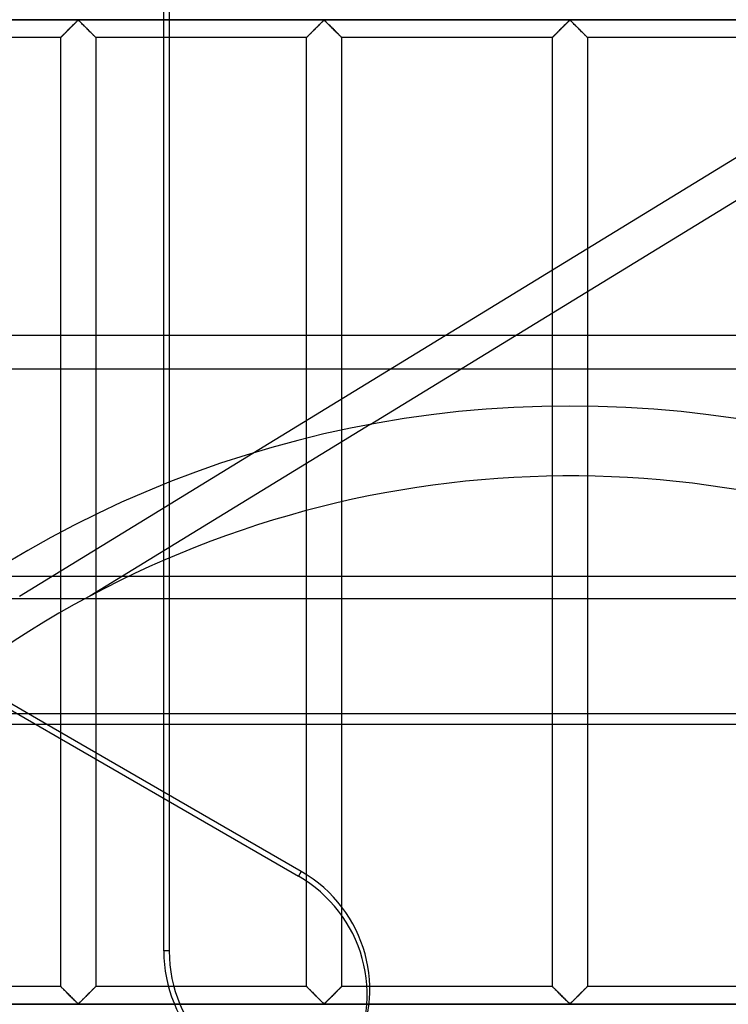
# Model space of a CAD drawing. Header units: millimetres. Extents: x -455 to 455, y -455 to 455.
# Tile 42 of 57: x -79 to 23, y 70 to 211. Entities that reach past the tile are written whole.
import ezdxf

# ---------------------------------------------------------------- set-up
doc = ezdxf.new("R2010")
doc.units = ezdxf.units.MM
doc.layers.add('MAIN-1', color=7, linetype='Continuous')
doc.layers.add('MAIN-2', color=7, linetype='Continuous')

msp = doc.modelspace()

# ---------------------------------------------------------------- linework, layer by layer
at = {"layer": 'MAIN-1'}
for p, q in [((-58.17, 166.07), (-58.17, 221.87)), ((-57.39, 221.87), (-57.39, 166.07)), ((-58.17, 211.25), (-249.55, 211.25)), ((-71.81, 209.86), (-71.71, 209.95)), ((-71.71, 209.95), (-71.61, 210.05)), ((-71.61, 210.05), (-71.52, 210.15)), ((-71.52, 210.15), (-71.42, 210.24)), ((-71.42, 210.24), (-71.32, 210.34)), ((-71.32, 210.34), (-71.23, 210.43)), ((-71.23, 210.43), (-71.14, 210.53)), ((-71.14, 210.53), (-71.04, 210.62)), ((-71.04, 210.62), (-70.95, 210.71)), ((-70.95, 210.71), (-70.87, 210.79)), ((-70.87, 210.79), (-70.78, 210.88)), ((-70.78, 210.88), (-70.7, 210.96)), ((-70.7, 210.96), (-70.62, 211.03)), ((-70.62, 211.03), (-70.55, 211.1)), ((-70.55, 211.1), (-70.47, 211.16)), ((-70.47, 211.16), (-70.36, 211.16)), ((-70.36, 211.16), (-70.28, 211.1)), ((-70.28, 211.1), (-70.21, 211.03)), ((-70.21, 211.03), (-70.13, 210.96)), ((-70.13, 210.96), (-70.05, 210.88)), ((-70.05, 210.88), (-69.97, 210.79)), ((-69.97, 210.79), (-69.88, 210.71)), ((-69.88, 210.71), (-69.79, 210.62)), ((-69.79, 210.62), (-69.7, 210.53)), ((-69.7, 210.53), (-69.6, 210.43)), ((-69.6, 210.43), (-69.51, 210.34)), ((-69.51, 210.34), (-69.41, 210.24)), ((-69.41, 210.24), (-69.32, 210.15)), ((-69.32, 210.15), (-69.22, 210.05)), ((-69.22, 210.05), (-69.12, 209.95)), ((-69.12, 209.95), (-69.03, 209.86)), ((-72.92, 208.75), (-103.13, 208.75)), ((-72.92, 208.75), (-72.91, 208.75)), ((-72.92, 166.07), (-72.92, 208.75)), ((-72.91, 208.75), (-72.9, 208.77)), ((-72.9, 208.77), (-72.88, 208.79)), ((-72.88, 208.79), (-72.84, 208.82)), ((-72.84, 208.82), (-72.81, 208.86)), ((-72.81, 208.86), (-72.76, 208.91)), ((-72.76, 208.91), (-72.7, 208.96)), ((-72.7, 208.96), (-72.64, 209.02)), ((-72.64, 209.02), (-72.57, 209.09)), ((-72.57, 209.09), (-72.5, 209.16)), ((-72.5, 209.16), (-72.42, 209.24)), ((-72.42, 209.24), (-72.34, 209.32)), ((-72.34, 209.32), (-72.26, 209.41)), ((-72.26, 209.41), (-72.17, 209.49)), ((-72.17, 209.49), (-72.08, 209.58)), ((-72.08, 209.58), (-71.99, 209.67)), ((-71.99, 209.67), (-71.9, 209.76)), ((-71.9, 209.76), (-71.81, 209.86)), ((-69.03, 209.86), (-68.93, 209.76)), ((-68.93, 209.76), (-68.84, 209.67)), ((-68.84, 209.67), (-68.75, 209.58)), ((-68.75, 209.58), (-68.66, 209.49)), ((-68.66, 209.49), (-68.57, 209.41)), ((-68.57, 209.41), (-68.49, 209.32)), ((-68.49, 209.32), (-68.41, 209.24)), ((-68.41, 209.24), (-68.33, 209.16)), ((-68.33, 209.16), (-68.26, 209.09)), ((-68.26, 209.09), (-68.19, 209.02)), ((-68.19, 209.02), (-68.13, 208.96)), ((-68.13, 208.96), (-68.08, 208.91)), ((-68.08, 208.91), (-68.03, 208.86)), ((-68.03, 208.86), (-67.99, 208.82)), ((-67.99, 208.82), (-67.96, 208.79)), ((-67.96, 208.79), (-67.94, 208.77)), ((-67.94, 208.77), (-67.92, 208.75)), ((-67.92, 208.75), (-67.92, 166.07)), ((-67.92, 208.75), (-67.92, 208.75)), ((-58.17, 208.75), (-67.92, 208.75)), ((387.5, 166.07), (-387.5, 166.07)), ((-387.5, 131.63), (387.5, 131.63)), ((387.5, 110.44), (-387.5, 110.44)), ((-58.17, 100.75), (-74.94, 110.44)), ((-58.17, 78.01), (-58.17, 110.44)), ((-57.39, 110.44), (-57.39, 78.01)), ((-57.39, 78.01), (-58.17, 78.01))]:
    msp.add_line(p, q, dxfattribs=at)
for centre, major_axis, start_param, end_param in [((-38.91, 78.01), (0, 19.5), 1.570796, 3.141593), ((-38.13, 78.01), (0, -19.5), -1.570796, 0)]:
    msp.add_ellipse(centre, major_axis=major_axis, ratio=0.987688, start_param=start_param, end_param=end_param, dxfattribs=at)
at = {"layer": 'MAIN-2'}
for p, q in [((-300.85, 239.96), (-38.86, 88.71)), ((-45.39, 149.25), (58.17, 212.61)), ((-422.5, 211.25), (422.5, 211.25)), ((-71.69, 209.98), (-71.76, 209.91)), ((-71.62, 210.05), (-71.69, 209.98)), ((-71.55, 210.12), (-71.62, 210.05)), ((-71.48, 210.18), (-71.55, 210.12)), ((-71.41, 210.25), (-71.48, 210.18)), ((-71.34, 210.32), (-71.41, 210.25)), ((-71.28, 210.39), (-71.34, 210.32)), ((-71.21, 210.46), (-71.28, 210.39)), ((-71.14, 210.52), (-71.21, 210.46)), ((-71.08, 210.59), (-71.14, 210.52)), ((-71.01, 210.65), (-71.08, 210.59)), ((-70.95, 210.72), (-71.01, 210.65)), ((-70.88, 210.78), (-70.95, 210.72)), ((-70.82, 210.84), (-70.88, 210.78)), ((-70.76, 210.89), (-70.82, 210.84)), ((-70.71, 210.95), (-70.76, 210.89)), ((-70.65, 211), (-70.71, 210.95)), ((-70.6, 211.06), (-70.65, 211)), ((-70.54, 211.1), (-70.6, 211.06)), ((-70.49, 211.15), (-70.54, 211.1)), ((-70.42, 211.18), (-70.49, 211.15)), ((-70.3, 211.12), (-70.42, 211.18)), ((-70.21, 211.03), (-70.3, 211.12)), ((-70.11, 210.94), (-70.21, 211.03)), ((-70.01, 210.84), (-70.11, 210.94)), ((-69.91, 210.73), (-70.01, 210.84)), ((-69.79, 210.62), (-69.91, 210.73)), ((-69.68, 210.51), (-69.79, 210.62)), ((-69.56, 210.39), (-69.68, 210.51)), ((-69.45, 210.28), (-69.56, 210.39)), ((-69.33, 210.16), (-69.45, 210.28)), ((-69.21, 210.04), (-69.33, 210.16)), ((-69.09, 209.92), (-69.21, 210.04)), ((66, 211.25), (-58.17, 211.25)), ((-36.6, 209.86), (-36.5, 209.95)), ((-36.48, 209.98), (-36.55, 209.91)), ((-36.5, 209.95), (-36.41, 210.05)), ((-36.41, 210.05), (-36.48, 209.98)), ((-36.41, 210.05), (-36.31, 210.15)), ((-36.34, 210.12), (-36.41, 210.05)), ((-36.27, 210.18), (-36.34, 210.12)), ((-36.31, 210.15), (-36.21, 210.24)), ((-36.2, 210.25), (-36.27, 210.18)), ((-36.21, 210.24), (-36.12, 210.34)), ((-36.13, 210.32), (-36.2, 210.25)), ((-36.07, 210.39), (-36.13, 210.32)), ((-36.12, 210.34), (-36.02, 210.43)), ((-36, 210.46), (-36.07, 210.39)), ((-36.02, 210.43), (-35.93, 210.53)), ((-35.93, 210.52), (-36, 210.46)), ((-35.93, 210.53), (-35.84, 210.62)), ((-35.87, 210.59), (-35.93, 210.52)), ((-35.8, 210.65), (-35.87, 210.59)), ((-35.84, 210.62), (-35.75, 210.71)), ((-35.74, 210.72), (-35.8, 210.65)), ((-35.75, 210.71), (-35.66, 210.79)), ((-35.68, 210.78), (-35.74, 210.72)), ((-35.62, 210.84), (-35.68, 210.78)), ((-35.66, 210.79), (-35.57, 210.88)), ((-35.56, 210.89), (-35.62, 210.84)), ((-35.57, 210.88), (-35.49, 210.96)), ((-35.5, 210.95), (-35.56, 210.89)), ((-35.44, 211), (-35.5, 210.95)), ((-35.49, 210.96), (-35.42, 211.03)), ((-35.39, 211.06), (-35.44, 211)), ((-35.42, 211.03), (-35.34, 211.1)), ((-35.34, 211.1), (-35.39, 211.06)), ((-35.34, 211.1), (-35.26, 211.16)), ((-35.28, 211.15), (-35.34, 211.1)), ((-35.21, 211.18), (-35.28, 211.15)), ((-35.26, 211.16), (-35.15, 211.16)), ((-35.09, 211.12), (-35.21, 211.18)), ((-35.15, 211.16), (-35.07, 211.1)), ((-35, 211.03), (-35.09, 211.12)), ((-35.07, 211.1), (-35, 211.03)), ((-35, 211.03), (-34.92, 210.96)), ((-34.9, 210.94), (-35, 211.03)), ((-34.92, 210.96), (-34.84, 210.88)), ((-34.8, 210.84), (-34.9, 210.94)), ((-34.84, 210.88), (-34.76, 210.79)), ((-34.7, 210.73), (-34.8, 210.84)), ((-34.76, 210.79), (-34.67, 210.71)), ((-34.59, 210.62), (-34.7, 210.73)), ((-34.67, 210.71), (-34.58, 210.62)), ((-34.47, 210.51), (-34.59, 210.62)), ((-34.58, 210.62), (-34.49, 210.53)), ((-34.49, 210.53), (-34.39, 210.43)), ((-34.35, 210.39), (-34.47, 210.51)), ((-34.39, 210.43), (-34.3, 210.34)), ((-34.24, 210.28), (-34.35, 210.39)), ((-34.3, 210.34), (-34.2, 210.24)), ((-34.12, 210.16), (-34.24, 210.28)), ((-34.2, 210.24), (-34.11, 210.15)), ((-34, 210.04), (-34.12, 210.16)), ((-34.11, 210.15), (-34.01, 210.05)), ((-34.01, 210.05), (-33.91, 209.95)), ((-33.88, 209.92), (-34, 210.04)), ((-33.91, 209.95), (-33.82, 209.86)), ((-1.39, 209.86), (-1.29, 209.95)), ((-1.27, 209.98), (-1.34, 209.91)), ((-1.29, 209.95), (-1.2, 210.05)), ((-1.2, 210.05), (-1.27, 209.98)), ((-1.2, 210.05), (-1.1, 210.15)), ((-1.13, 210.12), (-1.2, 210.05)), ((-1.06, 210.18), (-1.13, 210.12)), ((-1.1, 210.15), (-1, 210.24)), ((-0.99, 210.25), (-1.06, 210.18)), ((-1, 210.24), (-0.91, 210.34)), ((-0.93, 210.32), (-0.99, 210.25)), ((-0.86, 210.39), (-0.93, 210.32)), ((-0.91, 210.34), (-0.81, 210.43)), ((-0.79, 210.46), (-0.86, 210.39)), ((-0.81, 210.43), (-0.72, 210.53)), ((-0.73, 210.52), (-0.79, 210.46)), ((-0.66, 210.59), (-0.73, 210.52)), ((-0.72, 210.53), (-0.63, 210.62)), ((-0.59, 210.65), (-0.66, 210.59)), ((-0.63, 210.62), (-0.54, 210.71)), ((-0.53, 210.72), (-0.59, 210.65)), ((-0.54, 210.71), (-0.45, 210.79)), ((-0.47, 210.78), (-0.53, 210.72)), ((-0.41, 210.84), (-0.47, 210.78)), ((-0.45, 210.79), (-0.37, 210.88)), ((-0.35, 210.89), (-0.41, 210.84)), ((-0.37, 210.88), (-0.29, 210.96)), ((-0.29, 210.95), (-0.35, 210.89)), ((-0.29, 210.96), (-0.21, 211.03)), ((-0.23, 211), (-0.29, 210.95)), ((-0.18, 211.06), (-0.23, 211)), ((-0.21, 211.03), (-0.13, 211.1)), ((-0.13, 211.1), (-0.18, 211.06)), ((-0.13, 211.1), (-0.06, 211.16)), ((-0.07, 211.15), (-0.13, 211.1)), ((0, 211.18), (-0.07, 211.15)), ((-0.06, 211.16), (0.06, 211.16)), ((0.11, 211.12), (0, 211.18)), ((0.06, 211.16), (0.13, 211.1)), ((0.21, 211.03), (0.11, 211.12)), ((0.13, 211.1), (0.21, 211.03)), ((0.21, 211.03), (0.29, 210.96)), ((0.3, 210.94), (0.21, 211.03)), ((0.29, 210.96), (0.37, 210.88)), ((0.4, 210.84), (0.3, 210.94)), ((0.37, 210.88), (0.45, 210.79)), ((0.51, 210.73), (0.4, 210.84)), ((0.45, 210.79), (0.54, 210.71)), ((0.62, 210.62), (0.51, 210.73)), ((0.54, 210.71), (0.63, 210.62)), ((0.74, 210.51), (0.62, 210.62)), ((0.63, 210.62), (0.72, 210.53)), ((0.72, 210.53), (0.81, 210.43)), ((0.85, 210.39), (0.74, 210.51)), ((0.81, 210.43), (0.91, 210.34)), ((0.97, 210.28), (0.85, 210.39)), ((0.91, 210.34), (1, 210.24)), ((1.09, 210.16), (0.97, 210.28)), ((1, 210.24), (1.1, 210.15)), ((1.21, 210.04), (1.09, 210.16)), ((1.1, 210.15), (1.2, 210.05)), ((1.2, 210.05), (1.29, 209.95)), ((1.33, 209.92), (1.21, 210.04)), ((1.29, 209.95), (1.39, 209.86)), ((-72.91, 208.75), (-72.92, 208.75)), ((-72.9, 208.77), (-72.91, 208.76)), ((-72.91, 208.76), (-72.91, 208.75)), ((-72.88, 208.79), (-72.9, 208.77)), ((-72.86, 208.81), (-72.88, 208.79)), ((-72.83, 208.83), (-72.86, 208.81)), ((-72.81, 208.86), (-72.83, 208.83)), ((-72.77, 208.89), (-72.81, 208.86)), ((-72.74, 208.93), (-72.77, 208.89)), ((-72.7, 208.97), (-72.74, 208.93)), ((-72.65, 209.01), (-72.7, 208.97)), ((-72.61, 209.06), (-72.65, 209.01)), ((-72.56, 209.11), (-72.61, 209.06)), ((-72.5, 209.16), (-72.56, 209.11)), ((-72.45, 209.22), (-72.5, 209.16)), ((-72.39, 209.27), (-72.45, 209.22)), ((-72.33, 209.33), (-72.39, 209.27)), ((-72.27, 209.39), (-72.33, 209.33)), ((-72.21, 209.45), (-72.27, 209.39)), ((-72.15, 209.51), (-72.21, 209.45)), ((-72.09, 209.58), (-72.15, 209.51)), ((-72.02, 209.64), (-72.09, 209.58)), ((-71.96, 209.71), (-72.02, 209.64)), ((-71.89, 209.77), (-71.96, 209.71)), ((-71.82, 209.84), (-71.89, 209.77)), ((-71.76, 209.91), (-71.82, 209.84)), ((-68.97, 209.8), (-69.09, 209.92)), ((-68.85, 209.68), (-68.97, 209.8)), ((-68.74, 209.57), (-68.85, 209.68)), ((-68.63, 209.46), (-68.74, 209.57)), ((-68.52, 209.36), (-68.63, 209.46)), ((-68.42, 209.25), (-68.52, 209.36)), ((-68.33, 209.16), (-68.42, 209.25)), ((-68.24, 209.07), (-68.33, 209.16)), ((-68.16, 208.99), (-68.24, 209.07)), ((-68.09, 208.92), (-68.16, 208.99)), ((-68.03, 208.86), (-68.09, 208.92)), ((-67.98, 208.81), (-68.03, 208.86)), ((-67.95, 208.78), (-67.98, 208.81)), ((-67.92, 208.76), (-67.95, 208.78)), ((-67.92, 208.75), (-67.92, 208.76)), ((-37.71, 208.75), (-58.17, 208.75)), ((-37.7, 208.76), (-37.71, 208.75)), ((-37.71, 208.75), (-37.7, 208.75)), ((-37.71, 72.92), (-37.71, 208.75)), ((-37.71, 208.75), (-37.71, 208.75)), ((-37.7, 208.75), (-37.69, 208.77)), ((-37.69, 208.77), (-37.7, 208.76)), ((-37.69, 208.77), (-37.67, 208.79)), ((-37.67, 208.79), (-37.69, 208.77)), ((-37.67, 208.79), (-37.64, 208.82)), ((-37.65, 208.81), (-37.67, 208.79)), ((-37.63, 208.83), (-37.65, 208.81)), ((-37.64, 208.82), (-37.6, 208.86)), ((-37.6, 208.86), (-37.63, 208.83)), ((-37.6, 208.86), (-37.55, 208.91)), ((-37.56, 208.89), (-37.6, 208.86)), ((-37.53, 208.93), (-37.56, 208.89)), ((-37.55, 208.91), (-37.5, 208.96)), ((-37.49, 208.97), (-37.53, 208.93)), ((-37.5, 208.96), (-37.43, 209.02)), ((-37.44, 209.01), (-37.49, 208.97)), ((-37.4, 209.06), (-37.44, 209.01)), ((-37.43, 209.02), (-37.37, 209.09)), ((-37.35, 209.11), (-37.4, 209.06)), ((-37.37, 209.09), (-37.29, 209.16)), ((-37.29, 209.16), (-37.35, 209.11)), ((-37.29, 209.16), (-37.22, 209.24)), ((-37.24, 209.22), (-37.29, 209.16)), ((-37.18, 209.27), (-37.24, 209.22)), ((-37.22, 209.24), (-37.13, 209.32)), ((-37.12, 209.33), (-37.18, 209.27)), ((-37.13, 209.32), (-37.05, 209.41)), ((-37.06, 209.39), (-37.12, 209.33)), ((-37, 209.45), (-37.06, 209.39)), ((-37.05, 209.41), (-36.96, 209.49)), ((-36.94, 209.51), (-37, 209.45)), ((-36.96, 209.49), (-36.88, 209.58)), ((-36.88, 209.58), (-36.94, 209.51)), ((-36.88, 209.58), (-36.79, 209.67)), ((-36.82, 209.64), (-36.88, 209.58)), ((-36.75, 209.71), (-36.82, 209.64)), ((-36.79, 209.67), (-36.69, 209.76)), ((-36.68, 209.77), (-36.75, 209.71)), ((-36.69, 209.76), (-36.6, 209.86)), ((-36.62, 209.84), (-36.68, 209.77)), ((-36.55, 209.91), (-36.62, 209.84)), ((-33.76, 209.8), (-33.88, 209.92)), ((-33.82, 209.86), (-33.72, 209.76)), ((-33.64, 209.68), (-33.76, 209.8)), ((-33.72, 209.76), (-33.63, 209.67)), ((-33.53, 209.57), (-33.64, 209.68)), ((-33.63, 209.67), (-33.54, 209.58)), ((-33.54, 209.58), (-33.45, 209.49)), ((-33.42, 209.46), (-33.53, 209.57)), ((-33.45, 209.49), (-33.37, 209.41)), ((-33.32, 209.36), (-33.42, 209.46)), ((-33.37, 209.41), (-33.28, 209.32)), ((-33.21, 209.25), (-33.32, 209.36)), ((-33.28, 209.32), (-33.2, 209.24)), ((-33.12, 209.16), (-33.21, 209.25)), ((-33.2, 209.24), (-33.12, 209.16)), ((-33.12, 209.16), (-33.05, 209.09)), ((-33.03, 209.07), (-33.12, 209.16)), ((-33.05, 209.09), (-32.98, 209.02)), ((-32.95, 208.99), (-33.03, 209.07)), ((-32.98, 209.02), (-32.92, 208.96)), ((-32.88, 208.92), (-32.95, 208.99)), ((-32.92, 208.96), (-32.87, 208.91)), ((-32.82, 208.86), (-32.88, 208.92)), ((-32.87, 208.91), (-32.82, 208.86)), ((-32.82, 208.86), (-32.78, 208.82)), ((-32.77, 208.81), (-32.82, 208.86)), ((-32.78, 208.82), (-32.75, 208.79)), ((-32.74, 208.78), (-32.77, 208.81)), ((-32.75, 208.79), (-32.73, 208.77)), ((-32.72, 208.76), (-32.74, 208.78)), ((-32.73, 208.77), (-32.71, 208.75)), ((-32.71, 208.75), (-32.72, 208.76)), ((-32.71, 208.75), (-32.71, 72.92)), ((-32.71, 208.75), (-32.71, 208.75)), ((-2.5, 208.75), (-32.71, 208.75)), ((-2.49, 208.76), (-2.5, 208.75)), ((-2.5, 208.75), (-2.49, 208.75)), ((-2.5, 72.92), (-2.5, 208.75)), ((-2.5, 208.75), (-2.5, 208.75)), ((-2.49, 208.75), (-2.48, 208.77)), ((-2.48, 208.77), (-2.49, 208.76)), ((-2.48, 208.77), (-2.46, 208.79)), ((-2.46, 208.79), (-2.48, 208.77)), ((-2.46, 208.79), (-2.43, 208.82)), ((-2.44, 208.81), (-2.46, 208.79)), ((-2.42, 208.83), (-2.44, 208.81)), ((-2.43, 208.82), (-2.39, 208.86)), ((-2.39, 208.86), (-2.42, 208.83)), ((-2.39, 208.86), (-2.34, 208.91)), ((-2.36, 208.89), (-2.39, 208.86)), ((-2.32, 208.93), (-2.36, 208.89)), ((-2.34, 208.91), (-2.29, 208.96)), ((-2.28, 208.97), (-2.32, 208.93)), ((-2.29, 208.96), (-2.23, 209.02)), ((-2.24, 209.01), (-2.28, 208.97)), ((-2.19, 209.06), (-2.24, 209.01)), ((-2.23, 209.02), (-2.16, 209.09)), ((-2.14, 209.11), (-2.19, 209.06)), ((-2.16, 209.09), (-2.08, 209.16)), ((-2.09, 209.16), (-2.14, 209.11)), ((-2.03, 209.22), (-2.09, 209.16)), ((-2.08, 209.16), (-2.01, 209.24)), ((-1.97, 209.27), (-2.03, 209.22)), ((-2.01, 209.24), (-1.93, 209.32)), ((-1.92, 209.33), (-1.97, 209.27)), ((-1.93, 209.32), (-1.84, 209.41)), ((-1.86, 209.39), (-1.92, 209.33)), ((-1.8, 209.45), (-1.86, 209.39)), ((-1.84, 209.41), (-1.76, 209.49)), ((-1.73, 209.51), (-1.8, 209.45)), ((-1.76, 209.49), (-1.67, 209.58)), ((-1.67, 209.58), (-1.73, 209.51)), ((-1.67, 209.58), (-1.58, 209.67)), ((-1.61, 209.64), (-1.67, 209.58)), ((-1.54, 209.71), (-1.61, 209.64)), ((-1.58, 209.67), (-1.48, 209.76)), ((-1.47, 209.77), (-1.54, 209.71)), ((-1.48, 209.76), (-1.39, 209.86)), ((-1.41, 209.84), (-1.47, 209.77)), ((-1.34, 209.91), (-1.41, 209.84)), ((1.45, 209.8), (1.33, 209.92)), ((1.39, 209.86), (1.48, 209.76)), ((1.57, 209.68), (1.45, 209.8)), ((1.48, 209.76), (1.58, 209.67)), ((1.68, 209.57), (1.57, 209.68)), ((1.58, 209.67), (1.67, 209.58)), ((1.67, 209.58), (1.76, 209.49)), ((1.79, 209.46), (1.68, 209.57)), ((1.76, 209.49), (1.84, 209.41)), ((1.89, 209.36), (1.79, 209.46)), ((1.84, 209.41), (1.93, 209.32)), ((1.99, 209.25), (1.89, 209.36)), ((1.93, 209.32), (2.01, 209.24)), ((2.09, 209.16), (1.99, 209.25)), ((2.01, 209.24), (2.08, 209.16)), ((2.08, 209.16), (2.16, 209.09)), ((2.18, 209.07), (2.09, 209.16)), ((2.16, 209.09), (2.23, 209.02)), ((2.26, 208.99), (2.18, 209.07)), ((2.23, 209.02), (2.29, 208.96)), ((2.33, 208.92), (2.26, 208.99)), ((2.29, 208.96), (2.34, 208.91)), ((2.39, 208.86), (2.33, 208.92)), ((2.34, 208.91), (2.39, 208.86)), ((2.39, 208.86), (2.43, 208.82)), ((2.44, 208.81), (2.39, 208.86)), ((2.43, 208.82), (2.46, 208.79)), ((2.47, 208.78), (2.44, 208.81)), ((2.46, 208.79), (2.48, 208.77)), ((2.49, 208.76), (2.47, 208.78)), ((2.48, 208.77), (2.49, 208.75)), ((2.5, 208.75), (2.49, 208.76)), ((2.49, 208.75), (2.5, 208.75)), ((2.5, 208.75), (2.5, 72.92)), ((32.71, 208.75), (2.5, 208.75)), ((-28.63, 153.35), (58.17, 206.46)), ((-74.94, 110.44), (-171.29, 166.07)), ((-72.92, 72.92), (-72.92, 166.07)), ((-67.92, 166.07), (-67.92, 72.92)), ((-58.17, 110.44), (-58.17, 166.07)), ((-57.39, 166.07), (-57.39, 110.44)), ((-387.5, 161.31), (387.5, 161.31)), ((-28.63, 153.35), (-68.78, 128.78)), ((-28.63, 153.35), (-28.63, 153.35)), ((-78.81, 128.8), (-45.39, 149.25)), ((-45.39, 149.25), (-45.39, 149.25)), ((387.5, 128.42), (-387.5, 128.42)), ((-68.78, 128.78), (-68.78, 128.78)), ((-387.5, 111.98), (387.5, 111.98)), ((-38.47, 89.38), (-58.17, 100.75)), ((-38.47, 89.38), (-38.86, 88.71)), ((-72.92, 72.92), (-103.13, 72.92)), ((-72.91, 72.91), (-72.92, 72.92)), ((-72.92, 72.92), (-72.91, 72.91)), ((-72.9, 72.9), (-72.91, 72.91)), ((-72.91, 72.91), (-72.89, 72.89)), ((-72.88, 72.88), (-72.9, 72.9)), ((-72.89, 72.89), (-72.85, 72.86)), ((-72.84, 72.85), (-72.88, 72.88)), ((-72.85, 72.86), (-72.81, 72.81)), ((-72.81, 72.81), (-72.84, 72.85)), ((-72.76, 72.76), (-72.81, 72.81)), ((-72.81, 72.81), (-72.75, 72.75)), ((-72.7, 72.7), (-72.76, 72.76)), ((-72.75, 72.75), (-72.68, 72.68)), ((-72.64, 72.64), (-72.7, 72.7)), ((-72.68, 72.68), (-72.6, 72.6)), ((-72.57, 72.58), (-72.64, 72.64)), ((-72.6, 72.6), (-72.51, 72.51)), ((-72.5, 72.5), (-72.57, 72.58)), ((-72.51, 72.51), (-72.41, 72.41)), ((-72.42, 72.43), (-72.5, 72.5)), ((-72.34, 72.34), (-72.42, 72.43)), ((-72.41, 72.41), (-72.31, 72.31)), ((-72.26, 72.26), (-72.34, 72.34)), ((-72.31, 72.31), (-72.2, 72.2)), ((-72.17, 72.17), (-72.26, 72.26)), ((-72.2, 72.2), (-72.09, 72.1)), ((-72.08, 72.09), (-72.17, 72.17)), ((-72.09, 72.1), (-71.98, 71.98)), ((-71.99, 72), (-72.08, 72.09)), ((-71.9, 71.9), (-71.99, 72)), ((-71.98, 71.98), (-71.87, 71.87)), ((-71.81, 71.81), (-71.9, 71.9)), ((-71.87, 71.87), (-71.75, 71.75)), ((-68.93, 71.9), (-69.03, 71.81)), ((-69.01, 71.83), (-68.94, 71.89)), ((-68.94, 71.89), (-68.88, 71.96)), ((-68.84, 72), (-68.93, 71.9)), ((-68.88, 71.96), (-68.81, 72.02)), ((-68.75, 72.09), (-68.84, 72)), ((-68.81, 72.02), (-68.75, 72.09)), ((-68.66, 72.17), (-68.75, 72.09)), ((-68.75, 72.09), (-68.68, 72.15)), ((-68.68, 72.15), (-68.62, 72.21)), ((-68.57, 72.26), (-68.66, 72.17)), ((-68.62, 72.21), (-68.56, 72.27)), ((-68.49, 72.34), (-68.57, 72.26)), ((-68.56, 72.27), (-68.5, 72.33)), ((-68.5, 72.33), (-68.44, 72.39)), ((-68.41, 72.43), (-68.49, 72.34)), ((-68.44, 72.39), (-68.39, 72.45)), ((-68.33, 72.5), (-68.41, 72.43)), ((-68.39, 72.45), (-68.33, 72.5)), ((-68.26, 72.58), (-68.33, 72.5)), ((-68.33, 72.5), (-68.28, 72.56)), ((-68.28, 72.56), (-68.23, 72.61)), ((-68.19, 72.64), (-68.26, 72.58)), ((-68.23, 72.61), (-68.18, 72.65)), ((-68.13, 72.7), (-68.19, 72.64)), ((-68.18, 72.65), (-68.14, 72.7)), ((-68.14, 72.7), (-68.1, 72.74)), ((-68.08, 72.76), (-68.13, 72.7)), ((-68.1, 72.74), (-68.06, 72.77)), ((-68.03, 72.81), (-68.08, 72.76)), ((-68.06, 72.77), (-68.03, 72.81)), ((-67.99, 72.85), (-68.03, 72.81)), ((-68.03, 72.81), (-68, 72.84)), ((-68, 72.84), (-67.97, 72.86)), ((-67.96, 72.88), (-67.99, 72.85)), ((-67.97, 72.86), (-67.95, 72.88)), ((-67.94, 72.9), (-67.96, 72.88)), ((-67.95, 72.88), (-67.94, 72.9)), ((-67.92, 72.91), (-67.94, 72.9)), ((-67.94, 72.9), (-67.93, 72.91)), ((-67.93, 72.91), (-67.92, 72.91)), ((-67.92, 72.92), (-67.92, 72.91)), ((-67.92, 72.91), (-67.92, 72.92)), ((-37.71, 72.92), (-67.92, 72.92)), ((-37.7, 72.91), (-37.71, 72.92)), ((-37.71, 72.92), (-37.7, 72.91)), ((-37.69, 72.9), (-37.7, 72.91)), ((-37.7, 72.91), (-37.68, 72.89)), ((-37.67, 72.88), (-37.69, 72.9)), ((-37.68, 72.89), (-37.65, 72.86)), ((-37.64, 72.85), (-37.67, 72.88)), ((-37.65, 72.86), (-37.6, 72.81)), ((-37.6, 72.81), (-37.64, 72.85)), ((-37.55, 72.76), (-37.6, 72.81)), ((-37.6, 72.81), (-37.54, 72.75)), ((-37.5, 72.7), (-37.55, 72.76)), ((-37.54, 72.75), (-37.47, 72.68)), ((-37.43, 72.64), (-37.5, 72.7)), ((-37.47, 72.68), (-37.39, 72.6)), ((-37.37, 72.58), (-37.43, 72.64)), ((-37.39, 72.6), (-37.3, 72.51)), ((-37.29, 72.5), (-37.37, 72.58)), ((-37.3, 72.51), (-37.2, 72.41)), ((-37.22, 72.43), (-37.29, 72.5)), ((-37.13, 72.34), (-37.22, 72.43)), ((-37.2, 72.41), (-37.1, 72.31)), ((-37.05, 72.26), (-37.13, 72.34)), ((-37.1, 72.31), (-36.99, 72.2)), ((-36.96, 72.17), (-37.05, 72.26)), ((-36.99, 72.2), (-36.89, 72.1)), ((-36.88, 72.09), (-36.96, 72.17)), ((-36.89, 72.1), (-36.77, 71.98)), ((-36.79, 72), (-36.88, 72.09)), ((-36.69, 71.9), (-36.79, 72)), ((-36.77, 71.98), (-36.66, 71.87)), ((-36.6, 71.81), (-36.69, 71.9)), ((-36.66, 71.87), (-36.54, 71.75)), ((-33.72, 71.9), (-33.82, 71.81)), ((-33.8, 71.83), (-33.73, 71.89)), ((-33.73, 71.89), (-33.67, 71.96)), ((-33.63, 72), (-33.72, 71.9)), ((-33.67, 71.96), (-33.6, 72.02)), ((-33.54, 72.09), (-33.63, 72)), ((-33.6, 72.02), (-33.54, 72.09)), ((-33.45, 72.17), (-33.54, 72.09)), ((-33.54, 72.09), (-33.47, 72.15)), ((-33.47, 72.15), (-33.41, 72.21)), ((-33.37, 72.26), (-33.45, 72.17)), ((-33.41, 72.21), (-33.35, 72.27)), ((-33.28, 72.34), (-33.37, 72.26)), ((-33.35, 72.27), (-33.29, 72.33)), ((-33.29, 72.33), (-33.23, 72.39)), ((-33.2, 72.43), (-33.28, 72.34)), ((-33.23, 72.39), (-33.18, 72.45)), ((-33.12, 72.5), (-33.2, 72.43)), ((-33.18, 72.45), (-33.12, 72.5)), ((-33.05, 72.58), (-33.12, 72.5)), ((-33.12, 72.5), (-33.07, 72.56)), ((-33.07, 72.56), (-33.02, 72.61)), ((-32.98, 72.64), (-33.05, 72.58)), ((-33.02, 72.61), (-32.97, 72.65)), ((-32.92, 72.7), (-32.98, 72.64)), ((-32.97, 72.65), (-32.93, 72.7)), ((-32.93, 72.7), (-32.89, 72.74)), ((-32.87, 72.76), (-32.92, 72.7)), ((-32.89, 72.74), (-32.85, 72.77)), ((-32.82, 72.81), (-32.87, 72.76)), ((-32.85, 72.77), (-32.82, 72.81)), ((-32.78, 72.85), (-32.82, 72.81)), ((-32.82, 72.81), (-32.79, 72.84)), ((-32.79, 72.84), (-32.77, 72.86)), ((-32.75, 72.88), (-32.78, 72.85)), ((-32.77, 72.86), (-32.75, 72.88)), ((-32.73, 72.9), (-32.75, 72.88)), ((-32.75, 72.88), (-32.73, 72.9)), ((-32.71, 72.91), (-32.73, 72.9)), ((-32.73, 72.9), (-32.72, 72.91)), ((-32.72, 72.91), (-32.71, 72.91)), ((-32.71, 72.92), (-32.71, 72.91)), ((-32.71, 72.91), (-32.71, 72.92)), ((-2.5, 72.92), (-32.71, 72.92)), ((-2.49, 72.91), (-2.5, 72.92)), ((-2.5, 72.92), (-2.49, 72.91)), ((-2.48, 72.9), (-2.49, 72.91)), ((-2.49, 72.91), (-2.47, 72.89)), ((-2.46, 72.88), (-2.48, 72.9)), ((-2.47, 72.89), (-2.44, 72.86)), ((-2.43, 72.85), (-2.46, 72.88)), ((-2.44, 72.86), (-2.39, 72.81)), ((-2.39, 72.81), (-2.43, 72.85)), ((-2.34, 72.76), (-2.39, 72.81)), ((-2.39, 72.81), (-2.33, 72.75)), ((-2.29, 72.7), (-2.34, 72.76)), ((-2.33, 72.75), (-2.26, 72.68)), ((-2.23, 72.64), (-2.29, 72.7)), ((-2.26, 72.68), (-2.18, 72.6)), ((-2.16, 72.58), (-2.23, 72.64)), ((-2.18, 72.6), (-2.09, 72.51)), ((-2.08, 72.5), (-2.16, 72.58)), ((-2.09, 72.51), (-1.99, 72.41)), ((-2.01, 72.43), (-2.08, 72.5)), ((-1.93, 72.34), (-2.01, 72.43)), ((-1.99, 72.41), (-1.89, 72.31)), ((-1.84, 72.26), (-1.93, 72.34)), ((-1.89, 72.31), (-1.79, 72.2)), ((-1.76, 72.17), (-1.84, 72.26)), ((-1.79, 72.2), (-1.68, 72.1)), ((-1.67, 72.09), (-1.76, 72.17)), ((-1.68, 72.1), (-1.57, 71.98)), ((-1.58, 72), (-1.67, 72.09)), ((-1.48, 71.9), (-1.58, 72)), ((-1.57, 71.98), (-1.45, 71.87)), ((-1.39, 71.81), (-1.48, 71.9)), ((-1.45, 71.87), (-1.33, 71.75)), ((1.48, 71.9), (1.39, 71.81)), ((1.41, 71.83), (1.47, 71.89)), ((1.47, 71.89), (1.54, 71.96)), ((1.58, 72), (1.48, 71.9)), ((1.54, 71.96), (1.61, 72.02)), ((1.67, 72.09), (1.58, 72)), ((1.61, 72.02), (1.67, 72.09)), ((1.76, 72.17), (1.67, 72.09)), ((1.67, 72.09), (1.73, 72.15)), ((1.73, 72.15), (1.8, 72.21)), ((1.84, 72.26), (1.76, 72.17)), ((1.8, 72.21), (1.86, 72.27)), ((1.93, 72.34), (1.84, 72.26)), ((1.86, 72.27), (1.92, 72.33)), ((1.92, 72.33), (1.97, 72.39)), ((2.01, 72.43), (1.93, 72.34)), ((1.97, 72.39), (2.03, 72.45)), ((2.08, 72.5), (2.01, 72.43)), ((2.03, 72.45), (2.09, 72.5)), ((2.16, 72.58), (2.08, 72.5)), ((2.09, 72.5), (2.14, 72.56)), ((2.14, 72.56), (2.19, 72.61)), ((2.23, 72.64), (2.16, 72.58)), ((2.19, 72.61), (2.24, 72.65)), ((2.29, 72.7), (2.23, 72.64)), ((2.24, 72.65), (2.28, 72.7)), ((2.28, 72.7), (2.32, 72.74)), ((2.34, 72.76), (2.29, 72.7)), ((2.32, 72.74), (2.36, 72.77)), ((2.39, 72.81), (2.34, 72.76)), ((2.36, 72.77), (2.39, 72.81)), ((2.43, 72.85), (2.39, 72.81)), ((2.39, 72.81), (2.42, 72.84)), ((2.42, 72.84), (2.44, 72.86)), ((2.46, 72.88), (2.43, 72.85)), ((2.44, 72.86), (2.46, 72.88)), ((2.48, 72.9), (2.46, 72.88)), ((2.46, 72.88), (2.48, 72.9)), ((2.49, 72.91), (2.48, 72.9)), ((2.48, 72.9), (2.49, 72.91)), ((2.5, 72.92), (2.49, 72.91)), ((2.49, 72.91), (2.5, 72.91)), ((2.5, 72.91), (2.5, 72.92)), ((32.71, 72.92), (2.5, 72.92)), ((-71.71, 71.71), (-71.81, 71.81)), ((-71.75, 71.75), (-71.63, 71.63)), ((-71.61, 71.62), (-71.71, 71.71)), ((-71.63, 71.63), (-71.51, 71.51)), ((-71.52, 71.52), (-71.61, 71.62)), ((-71.42, 71.42), (-71.52, 71.52)), ((-71.51, 71.51), (-71.39, 71.39)), ((-71.32, 71.33), (-71.42, 71.42)), ((-71.39, 71.39), (-71.27, 71.27)), ((-71.23, 71.23), (-71.32, 71.33)), ((-71.27, 71.27), (-71.15, 71.16)), ((-71.14, 71.14), (-71.23, 71.23)), ((-71.15, 71.16), (-71.04, 71.04)), ((-71.04, 71.05), (-71.14, 71.14)), ((-70.95, 70.96), (-71.04, 71.05)), ((-71.04, 71.04), (-70.93, 70.93)), ((-70.87, 70.87), (-70.95, 70.96)), ((-70.93, 70.93), (-70.82, 70.83)), ((-70.78, 70.79), (-70.87, 70.87)), ((-70.82, 70.83), (-70.72, 70.73)), ((-70.7, 70.71), (-70.78, 70.79)), ((-70.72, 70.73), (-70.62, 70.64)), ((-70.62, 70.64), (-70.7, 70.71)), ((-70.55, 70.57), (-70.62, 70.64)), ((-70.62, 70.64), (-70.53, 70.55)), ((-70.47, 70.51), (-70.55, 70.57)), ((-70.53, 70.55), (-70.42, 70.49)), ((-70.36, 70.51), (-70.47, 70.51)), ((-70.42, 70.49), (-70.34, 70.52)), ((-70.28, 70.57), (-70.36, 70.51)), ((-70.34, 70.52), (-70.29, 70.56)), ((-70.29, 70.56), (-70.24, 70.61)), ((-70.21, 70.64), (-70.28, 70.57)), ((-70.24, 70.61), (-70.18, 70.66)), ((-70.13, 70.71), (-70.21, 70.64)), ((-70.18, 70.66), (-70.13, 70.72)), ((-70.05, 70.79), (-70.13, 70.71)), ((-70.13, 70.72), (-70.07, 70.77)), ((-70.07, 70.77), (-70.01, 70.83)), ((-69.97, 70.87), (-70.05, 70.79)), ((-70.01, 70.83), (-69.95, 70.89)), ((-69.88, 70.96), (-69.97, 70.87)), ((-69.95, 70.89), (-69.89, 70.95)), ((-69.89, 70.95), (-69.82, 71.01)), ((-69.79, 71.05), (-69.88, 70.96)), ((-69.82, 71.01), (-69.76, 71.08)), ((-69.7, 71.14), (-69.79, 71.05)), ((-69.76, 71.08), (-69.69, 71.15)), ((-69.6, 71.23), (-69.7, 71.14)), ((-69.69, 71.15), (-69.63, 71.21)), ((-69.63, 71.21), (-69.56, 71.28)), ((-69.51, 71.33), (-69.6, 71.23)), ((-69.56, 71.28), (-69.49, 71.35)), ((-69.41, 71.42), (-69.51, 71.33)), ((-69.49, 71.35), (-69.42, 71.41)), ((-69.42, 71.41), (-69.35, 71.48)), ((-69.32, 71.52), (-69.41, 71.42)), ((-69.35, 71.48), (-69.28, 71.55)), ((-69.22, 71.62), (-69.32, 71.52)), ((-69.28, 71.55), (-69.22, 71.62)), ((-69.12, 71.71), (-69.22, 71.62)), ((-69.22, 71.62), (-69.15, 71.69)), ((-69.15, 71.69), (-69.08, 71.76)), ((-69.03, 71.81), (-69.12, 71.71)), ((-69.08, 71.76), (-69.01, 71.83)), ((-36.5, 71.71), (-36.6, 71.81)), ((-36.54, 71.75), (-36.42, 71.63)), ((-36.41, 71.62), (-36.5, 71.71)), ((-36.42, 71.63), (-36.3, 71.51)), ((-36.31, 71.52), (-36.41, 71.62)), ((-36.21, 71.42), (-36.31, 71.52)), ((-36.3, 71.51), (-36.18, 71.39)), ((-36.12, 71.33), (-36.21, 71.42)), ((-36.18, 71.39), (-36.06, 71.27)), ((-36.02, 71.23), (-36.12, 71.33)), ((-36.06, 71.27), (-35.95, 71.16)), ((-35.93, 71.14), (-36.02, 71.23)), ((-35.95, 71.16), (-35.83, 71.04)), ((-35.84, 71.05), (-35.93, 71.14)), ((-35.75, 70.96), (-35.84, 71.05)), ((-35.83, 71.04), (-35.72, 70.93)), ((-35.66, 70.87), (-35.75, 70.96)), ((-35.72, 70.93), (-35.61, 70.83)), ((-35.57, 70.79), (-35.66, 70.87)), ((-35.61, 70.83), (-35.51, 70.73)), ((-35.49, 70.71), (-35.57, 70.79)), ((-35.51, 70.73), (-35.42, 70.64)), ((-35.42, 70.64), (-35.49, 70.71)), ((-35.34, 70.57), (-35.42, 70.64)), ((-35.42, 70.64), (-35.32, 70.55)), ((-35.26, 70.51), (-35.34, 70.57)), ((-35.32, 70.55), (-35.21, 70.49)), ((-35.15, 70.51), (-35.26, 70.51)), ((-35.21, 70.49), (-35.14, 70.52)), ((-35.07, 70.57), (-35.15, 70.51)), ((-35.14, 70.52), (-35.08, 70.56)), ((-35.08, 70.56), (-35.03, 70.61)), ((-35, 70.64), (-35.07, 70.57)), ((-35.03, 70.61), (-34.97, 70.66)), ((-34.92, 70.71), (-35, 70.64)), ((-34.97, 70.66), (-34.92, 70.72)), ((-34.84, 70.79), (-34.92, 70.71)), ((-34.92, 70.72), (-34.86, 70.77)), ((-34.86, 70.77), (-34.8, 70.83)), ((-34.76, 70.87), (-34.84, 70.79)), ((-34.8, 70.83), (-34.74, 70.89)), ((-34.67, 70.96), (-34.76, 70.87)), ((-34.74, 70.89), (-34.68, 70.95)), ((-34.68, 70.95), (-34.61, 71.01)), ((-34.58, 71.05), (-34.67, 70.96)), ((-34.61, 71.01), (-34.55, 71.08)), ((-34.49, 71.14), (-34.58, 71.05)), ((-34.55, 71.08), (-34.48, 71.15)), ((-34.39, 71.23), (-34.49, 71.14)), ((-34.48, 71.15), (-34.42, 71.21)), ((-34.42, 71.21), (-34.35, 71.28)), ((-34.3, 71.33), (-34.39, 71.23)), ((-34.35, 71.28), (-34.28, 71.35)), ((-34.2, 71.42), (-34.3, 71.33)), ((-34.28, 71.35), (-34.21, 71.41)), ((-34.21, 71.41), (-34.15, 71.48)), ((-34.11, 71.52), (-34.2, 71.42)), ((-34.15, 71.48), (-34.08, 71.55)), ((-34.01, 71.62), (-34.11, 71.52)), ((-34.08, 71.55), (-34.01, 71.62)), ((-33.91, 71.71), (-34.01, 71.62)), ((-34.01, 71.62), (-33.94, 71.69)), ((-33.94, 71.69), (-33.87, 71.76)), ((-33.82, 71.81), (-33.91, 71.71)), ((-33.87, 71.76), (-33.8, 71.83)), ((-1.29, 71.71), (-1.39, 71.81)), ((-1.33, 71.75), (-1.21, 71.63)), ((-1.2, 71.62), (-1.29, 71.71)), ((-1.21, 71.63), (-1.09, 71.51)), ((-1.1, 71.52), (-1.2, 71.62)), ((-1, 71.42), (-1.1, 71.52)), ((-1.09, 71.51), (-0.97, 71.39)), ((-0.91, 71.33), (-1, 71.42)), ((-0.97, 71.39), (-0.85, 71.27)), ((-0.81, 71.23), (-0.91, 71.33)), ((-0.85, 71.27), (-0.74, 71.16)), ((-0.72, 71.14), (-0.81, 71.23)), ((-0.74, 71.16), (-0.62, 71.04)), ((-0.63, 71.05), (-0.72, 71.14)), ((-0.54, 70.96), (-0.63, 71.05)), ((-0.62, 71.04), (-0.51, 70.93)), ((-0.45, 70.87), (-0.54, 70.96)), ((-0.51, 70.93), (-0.4, 70.83)), ((-0.37, 70.79), (-0.45, 70.87)), ((-0.4, 70.83), (-0.3, 70.73)), ((-0.29, 70.71), (-0.37, 70.79)), ((-0.3, 70.73), (-0.21, 70.64)), ((-0.21, 70.64), (-0.29, 70.71)), ((-0.13, 70.57), (-0.21, 70.64)), ((-0.21, 70.64), (-0.11, 70.55)), ((-0.06, 70.51), (-0.13, 70.57)), ((-0.11, 70.55), (0, 70.49)), ((0.06, 70.51), (-0.06, 70.51)), ((0, 70.49), (0.07, 70.52)), ((0.13, 70.57), (0.06, 70.51)), ((0.07, 70.52), (0.13, 70.56)), ((0.21, 70.64), (0.13, 70.57)), ((0.13, 70.56), (0.18, 70.61)), ((0.18, 70.61), (0.23, 70.66)), ((0.29, 70.71), (0.21, 70.64)), ((0.23, 70.66), (0.29, 70.72)), ((0.37, 70.79), (0.29, 70.71)), ((0.29, 70.72), (0.35, 70.77)), ((0.35, 70.77), (0.41, 70.83)), ((0.45, 70.87), (0.37, 70.79)), ((0.41, 70.83), (0.47, 70.89)), ((0.54, 70.96), (0.45, 70.87)), ((0.47, 70.89), (0.53, 70.95)), ((0.53, 70.95), (0.59, 71.01)), ((0.63, 71.05), (0.54, 70.96)), ((0.59, 71.01), (0.66, 71.08)), ((0.72, 71.14), (0.63, 71.05)), ((0.66, 71.08), (0.73, 71.15)), ((0.81, 71.23), (0.72, 71.14)), ((0.73, 71.15), (0.79, 71.21)), ((0.79, 71.21), (0.86, 71.28)), ((0.91, 71.33), (0.81, 71.23)), ((0.86, 71.28), (0.93, 71.35)), ((1, 71.42), (0.91, 71.33)), ((0.93, 71.35), (0.99, 71.41)), ((0.99, 71.41), (1.06, 71.48)), ((1.1, 71.52), (1, 71.42)), ((1.06, 71.48), (1.13, 71.55)), ((1.2, 71.62), (1.1, 71.52)), ((1.13, 71.55), (1.2, 71.62)), ((1.29, 71.71), (1.2, 71.62)), ((1.2, 71.62), (1.27, 71.69)), ((1.27, 71.69), (1.34, 71.76)), ((1.39, 71.81), (1.29, 71.71)), ((1.34, 71.76), (1.41, 71.83)), ((-422.5, 70.42), (422.5, 70.42)), ((238.31, 70.42), (-238.31, 70.42))]:
    msp.add_line(p, q, dxfattribs=at)
for radius, start, end in [(156, 0, 180), (146, 0, 118.1063), (146, 118.1063, 180)]:
    msp.add_arc((0, 0), radius, start, end, dxfattribs=at)
for centre, major_axis, start_param, end_param in [((-48.1, 72.7), (16.89, -9.75), 0, 1.570796), ((-48.49, 72.03), (-16.89, 9.75), -3.141593, -1.570796)]:
    msp.add_ellipse(centre, major_axis=major_axis, ratio=0.987688, start_param=start_param, end_param=end_param, dxfattribs=at)

doc.saveas('drawing.dxf')
